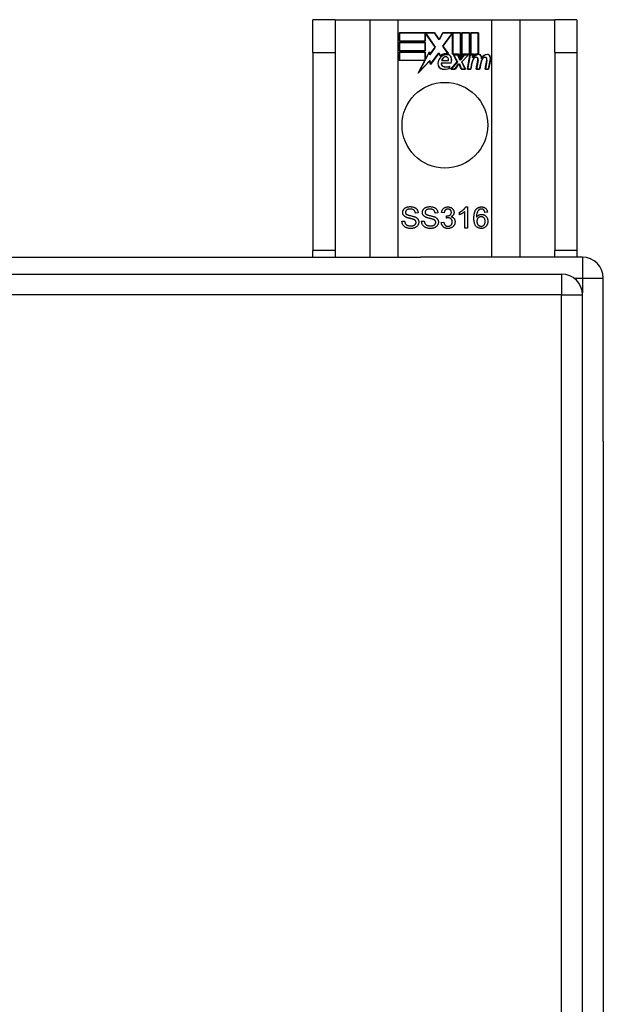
# Model space of a CAD drawing. Header units: inches. Extents: x 18 to 388, y 34 to 188.
# Tile 82 of 159: x 202.55 to 205.31, y 127.39 to 132.05. Entities that reach past the tile are written whole.
import ezdxf

# ---------------------------------------------------------------- set-up
doc = ezdxf.new("R2010")
doc.units = ezdxf.units.IN
doc.header["$MEASUREMENT"] = 0
doc.layers.add('Visible Edges(ANSI)', color=7, linetype='Continuous', lineweight=25)
doc.layers.add('Visible Tangent Edges(ANSI)', color=7, linetype='Continuous', lineweight=25)

msp = doc.modelspace()

# ---------------------------------------------------------------- linework, layer by layer
at = {"layer": 'Visible Edges(ANSI)'}
for p, q in [((204.0391, 132.0515), (203.9341, 132.0515)), ((203.9341, 131.8955), (203.9341, 132.0515)), ((204.0391, 132.0515), (204.0391, 131.8955)), ((204.0391, 132.0515), (204.2033, 132.0515)), ((204.2033, 132.0515), (204.3379, 132.0515)), ((204.3379, 132.0515), (204.7803, 132.0515)), ((204.7803, 132.0515), (204.9149, 132.0515)), ((204.9149, 132.0515), (205.0791, 132.0515)), ((205.0791, 131.8955), (205.0791, 132.0515)), ((205.1841, 132.0515), (205.0791, 132.0515)), ((205.1841, 132.0515), (205.1841, 131.8955)), ((204.3429, 131.9494), (204.3429, 131.9895)), ((204.3429, 131.9895), (204.5101, 131.9895)), ((204.3436, 131.9888), (204.3436, 131.9502)), ((204.5097, 131.9888), (204.3436, 131.9888)), ((204.4655, 131.9502), (204.4655, 131.9847)), ((204.4655, 131.9847), (204.47, 131.9847)), ((204.47, 131.9847), (204.5133, 131.9217)), ((204.5322, 131.9554), (204.5097, 131.9888)), ((204.5101, 131.9895), (204.5321, 131.9569)), ((204.5321, 131.9569), (204.5495, 131.9895)), ((204.55, 131.9888), (204.5322, 131.9554)), ((204.549, 131.9267), (204.5922, 131.9847)), ((204.5495, 131.9895), (204.6331, 131.9895)), ((204.6324, 131.9888), (204.55, 131.9888)), ((204.5922, 131.9847), (204.5964, 131.9847)), ((204.5964, 131.9847), (204.5964, 131.8892)), ((204.6324, 131.8701), (204.6324, 131.9888)), ((204.6331, 131.9895), (204.6331, 131.8664)), ((204.6384, 131.8755), (204.6384, 131.9895)), ((204.6384, 131.9895), (204.6755, 131.9895)), ((204.6391, 131.9888), (204.6391, 131.8778)), ((204.6748, 131.9888), (204.6391, 131.9888)), ((204.6748, 131.8892), (204.6748, 131.9888)), ((204.6755, 131.9895), (204.6755, 131.8885)), ((204.6808, 131.8885), (204.6808, 131.9895)), ((204.6808, 131.9895), (204.7179, 131.9895)), ((204.6815, 131.9888), (204.6815, 131.8892)), ((204.7171, 131.9888), (204.6815, 131.9888)), ((204.7171, 131.8909), (204.7171, 131.9888)), ((204.7179, 131.9895), (204.7179, 131.8902)), ((204.4663, 131.9494), (204.3429, 131.9494)), ((204.3429, 131.904), (204.3429, 131.9442)), ((204.3429, 131.9442), (204.4663, 131.9442)), ((204.3436, 131.9502), (204.4655, 131.9502)), ((204.3436, 131.9434), (204.3436, 131.9048)), ((204.4655, 131.9434), (204.3436, 131.9434)), ((204.4655, 131.9048), (204.4655, 131.9434)), ((204.4696, 131.9839), (204.4663, 131.9839)), ((204.4663, 131.9839), (204.4663, 131.9494)), ((204.4663, 131.9442), (204.4663, 131.904)), ((204.5124, 131.9217), (204.4696, 131.9839)), ((204.5926, 131.9839), (204.5499, 131.9267)), ((204.5956, 131.9839), (204.5926, 131.9839)), ((204.5956, 131.8885), (204.5956, 131.9839)), ((203.9341, 131.8955), (203.9341, 130.9575)), ((204.0391, 131.8955), (204.0391, 130.9575)), ((204.4663, 131.904), (204.3429, 131.904)), ((204.3429, 131.8583), (204.3429, 131.8984)), ((204.3429, 131.8984), (204.4663, 131.8984)), ((204.3436, 131.9048), (204.4655, 131.9048)), ((204.4655, 131.8977), (204.3436, 131.8977)), ((204.3436, 131.8977), (204.3436, 131.859)), ((204.4655, 131.8632), (204.4655, 131.8977)), ((204.4663, 131.8984), (204.4663, 131.8639)), ((204.467, 131.8639), (204.4854, 131.8992)), ((204.485, 131.8969), (204.4675, 131.8632)), ((204.4874, 131.8847), (204.485, 131.8969)), ((204.4854, 131.8992), (204.4878, 131.8866)), ((204.5133, 131.9217), (204.4874, 131.8847)), ((204.4878, 131.8866), (204.5124, 131.9217)), ((204.5296, 131.8937), (204.4904, 131.8387)), ((204.4908, 131.8406), (204.5297, 131.8951)), ((204.5383, 131.8793), (204.5296, 131.8937)), ((204.5297, 131.8951), (204.5385, 131.8805)), ((204.5741, 131.8905), (204.549, 131.9267)), ((204.5499, 131.9267), (204.5758, 131.8894)), ((205.0791, 131.8955), (205.0791, 130.9575)), ((205.1841, 131.8955), (205.1841, 130.9575)), ((204.4641, 131.8583), (204.3429, 131.8583)), ((204.3436, 131.859), (204.4653, 131.859)), ((204.4331, 131.7987), (204.4641, 131.8583)), ((204.4879, 131.8564), (204.4331, 131.7987)), ((204.4653, 131.859), (204.4362, 131.803)), ((204.4362, 131.803), (204.4884, 131.8581)), ((204.4675, 131.8632), (204.4655, 131.8632)), ((204.4663, 131.8639), (204.467, 131.8639)), ((204.4904, 131.8387), (204.4879, 131.8564)), ((204.4884, 131.8581), (204.4908, 131.8406)), ((204.5422, 131.847), (204.588, 131.847)), ((204.5885, 131.8463), (204.5428, 131.8463)), ((204.5751, 131.8568), (204.5438, 131.8568)), ((204.5446, 131.8575), (204.5746, 131.8575)), ((204.587, 131.8167), (204.6178, 131.8515)), ((204.6187, 131.8514), (204.5887, 131.8174)), ((204.6238, 131.8885), (204.5956, 131.8885)), ((204.5964, 131.8892), (204.6242, 131.8892)), ((204.6178, 131.8515), (204.6005, 131.8849)), ((204.6005, 131.8849), (204.6208, 131.8849)), ((204.6017, 131.8842), (204.6187, 131.8514)), ((204.6203, 131.8842), (204.6017, 131.8842)), ((204.63, 131.8612), (204.6203, 131.8842)), ((204.6208, 131.8849), (204.6305, 131.8619)), ((204.6331, 131.8664), (204.6238, 131.8885)), ((204.6242, 131.8892), (204.6324, 131.8701)), ((204.6335, 131.8612), (204.63, 131.8612)), ((204.6305, 131.8619), (204.6331, 131.8619)), ((204.6331, 131.8619), (204.6498, 131.8849)), ((204.6502, 131.8842), (204.6335, 131.8612)), ((204.6478, 131.8885), (204.6384, 131.8755)), ((204.639, 131.8519), (204.6685, 131.8842)), ((204.6556, 131.8174), (204.639, 131.8519)), ((204.6391, 131.8778), (204.6474, 131.8892)), ((204.6703, 131.8849), (204.6399, 131.8518)), ((204.6399, 131.8518), (204.6568, 131.8167)), ((204.6474, 131.8892), (204.6748, 131.8892)), ((204.6755, 131.8885), (204.6478, 131.8885)), ((204.6498, 131.8849), (204.6703, 131.8849)), ((204.6685, 131.8842), (204.6502, 131.8842)), ((204.6654, 131.8167), (204.6774, 131.8849)), ((204.678, 131.8842), (204.6663, 131.8174)), ((204.6774, 131.8849), (204.6916, 131.8849)), ((204.6908, 131.8842), (204.678, 131.8842)), ((204.6961, 131.8885), (204.6808, 131.8885)), ((204.6812, 131.8174), (204.6861, 131.8449)), ((204.6815, 131.8892), (204.6969, 131.8892)), ((204.6868, 131.8448), (204.6819, 131.8167)), ((204.6898, 131.8722), (204.6908, 131.8842)), ((204.6946, 131.8722), (204.6898, 131.8722)), ((204.6916, 131.8849), (204.6906, 131.8729)), ((204.6906, 131.8729), (204.6942, 131.8729)), ((204.6955, 131.8808), (204.6961, 131.8885)), ((204.6969, 131.8892), (204.6964, 131.8828)), ((204.7078, 131.8167), (204.7154, 131.8598)), ((204.7161, 131.8597), (204.7086, 131.8174)), ((204.7236, 131.8174), (204.7285, 131.8449)), ((204.7292, 131.8448), (204.7243, 131.8167)), ((204.7497, 131.8167), (204.7573, 131.8598)), ((204.7581, 131.8597), (204.7506, 131.8174)), ((204.7656, 131.8174), (204.7738, 131.8597)), ((204.7746, 131.8595), (204.7662, 131.8167)), ((204.5795, 131.8206), (204.5795, 131.8302)), ((204.5803, 131.8313), (204.5803, 131.82)), ((204.6073, 131.8167), (204.587, 131.8167)), ((204.5887, 131.8174), (204.6069, 131.8174)), ((204.6069, 131.8174), (204.6237, 131.8418)), ((204.6241, 131.841), (204.6073, 131.8167)), ((204.6237, 131.8418), (204.6276, 131.8418)), ((204.6271, 131.841), (204.6241, 131.841)), ((204.6365, 131.8167), (204.6271, 131.841)), ((204.6276, 131.8418), (204.637, 131.8174)), ((204.6568, 131.8167), (204.6365, 131.8167)), ((204.637, 131.8174), (204.6556, 131.8174)), ((204.6819, 131.8167), (204.6654, 131.8167)), ((204.6663, 131.8174), (204.6812, 131.8174)), ((204.7243, 131.8167), (204.7078, 131.8167)), ((204.7086, 131.8174), (204.7236, 131.8174)), ((204.7662, 131.8167), (204.7497, 131.8167)), ((204.7506, 131.8174), (204.7656, 131.8174)), ((204.6575, 131.1644), (204.6655, 131.1644)), ((204.6655, 131.1644), (204.6655, 131.064)), ((204.4323, 131.1359), (204.4196, 131.1349)), ((204.5255, 131.1359), (204.5129, 131.1349)), ((204.5552, 131.1363), (204.5429, 131.1385)), ((204.5659, 131.1114), (204.5672, 131.1222)), ((204.6286, 131.1274), (204.6286, 131.1393)), ((204.6532, 131.064), (204.6532, 131.1422)), ((204.7607, 131.1395), (204.7485, 131.1385)), ((204.3556, 131.0962), (204.3681, 131.0972)), ((204.4488, 131.0962), (204.4613, 131.0972)), ((204.5417, 131.0905), (204.5539, 131.0921)), ((204.6655, 131.064), (204.6532, 131.064)), ((133.4081, 130.9265), (204.4429, 130.9265)), ((203.9341, 130.9265), (203.9341, 130.9575)), ((204.0391, 130.9575), (204.0391, 130.9265)), ((205.2101, 130.9265), (204.4429, 130.9265)), ((205.0791, 130.9265), (205.0791, 130.9575)), ((205.1841, 130.9575), (205.1841, 130.9265)), ((133.5066, 130.8462), (205.1116, 130.8462)), ((205.3091, 130.0525), (205.3091, 130.8275)), ((205.2106, 94.0272), (205.2106, 130.7472)), ((205.3091, 130.0525), (205.3091, 94.8006))]:
    msp.add_line(p, q, dxfattribs=at)
at = {"layer": 'Visible Edges(ANSI)', "flags": 128}
for points in [[(204.3594, 131.1382), (204.3594, 131.14), (204.3596, 131.1419), (204.36, 131.1437), (204.3604, 131.1455), (204.361, 131.1473), (204.3618, 131.149), (204.3627, 131.1507), (204.3637, 131.1523), (204.3648, 131.1539), (204.3661, 131.1554), (204.3674, 131.1568), (204.369, 131.1581), (204.3706, 131.1593), (204.3723, 131.1604), (204.3742, 131.1614), (204.3762, 131.1623), (204.3783, 131.1631), (204.3805, 131.1638), (204.3827, 131.1644), (204.385, 131.1649), (204.3873, 131.1653), (204.3897, 131.1655), (204.3921, 131.1657), (204.3946, 131.1658)], [(204.3952, 131.1541), (204.3932, 131.1541), (204.3913, 131.154), (204.3896, 131.1538), (204.3879, 131.1536), (204.3863, 131.1533), (204.3848, 131.153), (204.3833, 131.1526), (204.382, 131.1521), (204.3808, 131.1516), (204.3796, 131.151), (204.3786, 131.1504), (204.3776, 131.1497), (204.3767, 131.1489), (204.3759, 131.1481), (204.3752, 131.1473), (204.3745, 131.1465), (204.374, 131.1457), (204.3735, 131.1448), (204.373, 131.1439), (204.3727, 131.143), (204.3724, 131.1421), (204.3722, 131.1411), (204.3721, 131.1401), (204.3721, 131.1391)], [(204.3946, 131.1658), (204.3974, 131.1657), (204.4, 131.1655), (204.4026, 131.1652), (204.4051, 131.1649), (204.4075, 131.1644), (204.4099, 131.1637), (204.4121, 131.163), (204.4143, 131.1622), (204.4163, 131.1612), (204.4183, 131.1602), (204.4201, 131.159), (204.4218, 131.1577), (204.4234, 131.1564), (204.4248, 131.1549), (204.4262, 131.1533), (204.4274, 131.1516), (204.4285, 131.1498), (204.4294, 131.148), (204.4302, 131.1461), (204.4309, 131.1442), (204.4315, 131.1422), (204.4319, 131.1401), (204.4322, 131.138), (204.4323, 131.1359)], [(204.4196, 131.1349), (204.4194, 131.1364), (204.4192, 131.1379), (204.4188, 131.1394), (204.4184, 131.1407), (204.418, 131.142), (204.4174, 131.1432), (204.4168, 131.1444), (204.4161, 131.1455), (204.4154, 131.1465), (204.4146, 131.1475), (204.4137, 131.1484), (204.4127, 131.1493), (204.4117, 131.15), (204.4106, 131.1507), (204.4094, 131.1514), (204.4081, 131.1519), (204.4068, 131.1524), (204.4054, 131.1529), (204.4039, 131.1533), (204.4023, 131.1536), (204.4006, 131.1538), (204.3989, 131.154), (204.3971, 131.1541), (204.3952, 131.1541)], [(204.4526, 131.1382), (204.4526, 131.14), (204.4528, 131.1419), (204.4532, 131.1437), (204.4536, 131.1455), (204.4543, 131.1473), (204.455, 131.149), (204.4559, 131.1507), (204.4569, 131.1523), (204.458, 131.1539), (204.4593, 131.1554), (204.4607, 131.1568), (204.4622, 131.1581), (204.4638, 131.1593), (204.4656, 131.1604), (204.4674, 131.1614), (204.4695, 131.1623), (204.4715, 131.1631), (204.4737, 131.1638), (204.4759, 131.1644), (204.4782, 131.1649), (204.4805, 131.1653), (204.4829, 131.1655), (204.4854, 131.1657), (204.4879, 131.1658)], [(204.4884, 131.1541), (204.4864, 131.1541), (204.4846, 131.154), (204.4828, 131.1538), (204.4811, 131.1536), (204.4795, 131.1533), (204.478, 131.153), (204.4766, 131.1526), (204.4752, 131.1521), (204.474, 131.1516), (204.4728, 131.151), (204.4718, 131.1504), (204.4708, 131.1497), (204.4699, 131.1489), (204.4691, 131.1481), (204.4684, 131.1473), (204.4678, 131.1465), (204.4672, 131.1457), (204.4667, 131.1448), (204.4663, 131.1439), (204.4659, 131.143), (204.4656, 131.1421), (204.4655, 131.1411), (204.4653, 131.1401), (204.4653, 131.1391)], [(204.4879, 131.1658), (204.4906, 131.1657), (204.4933, 131.1655), (204.4958, 131.1652), (204.4983, 131.1649), (204.5007, 131.1644), (204.5031, 131.1637), (204.5053, 131.163), (204.5075, 131.1622), (204.5095, 131.1612), (204.5115, 131.1602), (204.5133, 131.159), (204.515, 131.1577), (204.5166, 131.1564), (204.518, 131.1549), (204.5194, 131.1533), (204.5206, 131.1516), (204.5217, 131.1498), (204.5226, 131.148), (204.5234, 131.1461), (204.5241, 131.1442), (204.5247, 131.1422), (204.5251, 131.1401), (204.5254, 131.138), (204.5255, 131.1359)], [(204.5129, 131.1349), (204.5127, 131.1364), (204.5124, 131.1379), (204.5121, 131.1394), (204.5116, 131.1407), (204.5112, 131.142), (204.5106, 131.1432), (204.51, 131.1444), (204.5093, 131.1455), (204.5086, 131.1465), (204.5078, 131.1475), (204.5069, 131.1484), (204.5059, 131.1493), (204.5049, 131.15), (204.5038, 131.1507), (204.5026, 131.1514), (204.5013, 131.1519), (204.5, 131.1524), (204.4986, 131.1529), (204.4971, 131.1533), (204.4955, 131.1536), (204.4938, 131.1538), (204.4921, 131.154), (204.4903, 131.1541), (204.4884, 131.1541)], [(204.5429, 131.1385), (204.5433, 131.1405), (204.5438, 131.1424), (204.5444, 131.1443), (204.545, 131.1461), (204.5458, 131.1478), (204.5466, 131.1494), (204.5475, 131.151), (204.5485, 131.1525), (204.5495, 131.1539), (204.5506, 131.1552), (204.5519, 131.1564), (204.5531, 131.1576), (204.5545, 131.1587), (204.5559, 131.1597), (204.5574, 131.1606), (204.5589, 131.1614), (204.5605, 131.1621), (204.5621, 131.1627), (204.5638, 131.1632), (204.5655, 131.1636), (204.5673, 131.164), (204.5691, 131.1642), (204.571, 131.1643), (204.573, 131.1644)], [(204.5732, 131.1543), (204.572, 131.1543), (204.5709, 131.1542), (204.5698, 131.154), (204.5687, 131.1538), (204.5677, 131.1535), (204.5667, 131.1532), (204.5657, 131.1528), (204.5647, 131.1523), (204.5638, 131.1518), (204.563, 131.1512), (204.5621, 131.1505), (204.5613, 131.1498), (204.5605, 131.149), (204.5598, 131.1482), (204.5591, 131.1473), (204.5585, 131.1463), (204.5579, 131.1453), (204.5574, 131.1442), (204.5569, 131.143), (204.5565, 131.1418), (204.5561, 131.1405), (204.5557, 131.1392), (204.5554, 131.1377), (204.5552, 131.1363)], [(204.573, 131.1644), (204.575, 131.1643), (204.577, 131.1642), (204.5789, 131.1639), (204.5808, 131.1635), (204.5827, 131.163), (204.5845, 131.1624), (204.5863, 131.1617), (204.588, 131.1609), (204.5897, 131.16), (204.5913, 131.159), (204.5928, 131.1579), (204.5941, 131.1567), (204.5954, 131.1555), (204.5966, 131.1542), (204.5976, 131.1528), (204.5986, 131.1513), (204.5995, 131.1498), (204.6002, 131.1482), (204.6008, 131.1467), (204.6014, 131.1451), (204.6018, 131.1435), (204.602, 131.1418), (204.6022, 131.1402), (204.6023, 131.1385)], [(204.5896, 131.1387), (204.5896, 131.1398), (204.5895, 131.1409), (204.5893, 131.1419), (204.5891, 131.143), (204.5888, 131.1439), (204.5885, 131.1449), (204.5881, 131.1458), (204.5876, 131.1467), (204.587, 131.1475), (204.5864, 131.1484), (204.5858, 131.1491), (204.585, 131.1499), (204.5843, 131.1506), (204.5834, 131.1512), (204.5826, 131.1518), (204.5817, 131.1524), (204.5808, 131.1528), (204.5798, 131.1532), (204.5788, 131.1536), (204.5778, 131.1538), (204.5767, 131.154), (204.5756, 131.1542), (204.5744, 131.1543), (204.5732, 131.1543)], [(204.6286, 131.1393), (204.6303, 131.1401), (204.632, 131.141), (204.6336, 131.1418), (204.6352, 131.1427), (204.6368, 131.1437), (204.6383, 131.1446), (204.6398, 131.1456), (204.6412, 131.1466), (204.6426, 131.1477), (204.644, 131.1488), (204.6453, 131.1499), (204.6466, 131.151), (204.6479, 131.1522), (204.6491, 131.1533), (204.6502, 131.1544), (204.6513, 131.1556), (204.6523, 131.1567), (204.6532, 131.1578), (204.6541, 131.1589), (204.6549, 131.16), (204.6556, 131.1611), (204.6563, 131.1622), (204.657, 131.1633), (204.6575, 131.1644)], [(204.6964, 131.1108), (204.6964, 131.1132), (204.6965, 131.1155), (204.6966, 131.1178), (204.6967, 131.12), (204.6969, 131.1222), (204.6971, 131.1243), (204.6973, 131.1264), (204.6976, 131.1284), (204.6979, 131.1303), (204.6983, 131.1322), (204.6987, 131.134), (204.6991, 131.1358), (204.6995, 131.1375), (204.7001, 131.1392), (204.7006, 131.1408), (204.7012, 131.1424), (204.7018, 131.1439), (204.7024, 131.1454), (204.7031, 131.1468), (204.7039, 131.1481), (204.7046, 131.1494), (204.7054, 131.1506), (204.7063, 131.1518), (204.7071, 131.1529)], [(204.7071, 131.1529), (204.7079, 131.1539), (204.7087, 131.1548), (204.7096, 131.1556), (204.7104, 131.1564), (204.7113, 131.1572), (204.7122, 131.1579), (204.7131, 131.1586), (204.7141, 131.1593), (204.715, 131.1599), (204.716, 131.1605), (204.717, 131.161), (204.7181, 131.1615), (204.7191, 131.162), (204.7202, 131.1624), (204.7213, 131.1628), (204.7225, 131.1631), (204.7236, 131.1634), (204.7248, 131.1637), (204.726, 131.1639), (204.7272, 131.1641), (204.7284, 131.1642), (204.7297, 131.1643), (204.731, 131.1644), (204.7323, 131.1644)], [(204.7212, 131.151), (204.7203, 131.1503), (204.7194, 131.1495), (204.7185, 131.1487), (204.7177, 131.1478), (204.7168, 131.1469), (204.7161, 131.1459), (204.7153, 131.1448), (204.7146, 131.1437), (204.7139, 131.1425), (204.7133, 131.1413), (204.7127, 131.14), (204.7121, 131.1387), (204.7116, 131.1373), (204.7111, 131.1358), (204.7106, 131.1342), (204.7102, 131.1325), (204.7099, 131.1307), (204.7095, 131.1288), (204.7093, 131.1268), (204.709, 131.1248), (204.7089, 131.1226), (204.7087, 131.1203), (204.7086, 131.118), (204.7086, 131.1155)], [(204.7315, 131.1543), (204.731, 131.1543), (204.7306, 131.1543), (204.7301, 131.1543), (204.7296, 131.1542), (204.7292, 131.1542), (204.7287, 131.1541), (204.7282, 131.154), (204.7278, 131.154), (204.7273, 131.1539), (204.7269, 131.1538), (204.7265, 131.1536), (204.726, 131.1535), (204.7256, 131.1534), (204.7252, 131.1532), (204.7248, 131.153), (204.7244, 131.1529), (204.7239, 131.1527), (204.7235, 131.1525), (204.7231, 131.1523), (204.7228, 131.152), (204.7224, 131.1518), (204.722, 131.1516), (204.7216, 131.1513), (204.7212, 131.151)], [(204.7439, 131.1491), (204.7435, 131.1495), (204.743, 131.1499), (204.7426, 131.1503), (204.7421, 131.1507), (204.7417, 131.151), (204.7412, 131.1514), (204.7408, 131.1517), (204.7403, 131.152), (204.7398, 131.1523), (204.7393, 131.1525), (204.7388, 131.1528), (204.7383, 131.153), (204.7378, 131.1532), (204.7372, 131.1534), (204.7367, 131.1536), (204.7362, 131.1537), (204.7356, 131.1539), (204.735, 131.154), (204.7345, 131.1541), (204.7339, 131.1542), (204.7333, 131.1542), (204.7327, 131.1543), (204.7321, 131.1543), (204.7315, 131.1543)], [(204.7323, 131.1644), (204.7342, 131.1643), (204.7361, 131.1642), (204.7379, 131.164), (204.7397, 131.1636), (204.7414, 131.1632), (204.743, 131.1627), (204.7446, 131.1621), (204.7462, 131.1614), (204.7476, 131.1607), (204.749, 131.1598), (204.7504, 131.1588), (204.7517, 131.1577), (204.7529, 131.1566), (204.754, 131.1554), (204.7551, 131.1541), (204.756, 131.1528), (204.7569, 131.1513), (204.7577, 131.1499), (204.7584, 131.1483), (204.759, 131.1467), (204.7596, 131.145), (204.76, 131.1432), (204.7604, 131.1414), (204.7607, 131.1395)], [(204.7485, 131.1385), (204.7484, 131.1391), (204.7482, 131.1396), (204.7481, 131.1402), (204.7479, 131.1408), (204.7478, 131.1413), (204.7476, 131.1418), (204.7474, 131.1424), (204.7473, 131.1429), (204.7471, 131.1433), (204.7469, 131.1438), (204.7467, 131.1443), (204.7465, 131.1447), (204.7463, 131.1452), (204.7461, 131.1456), (204.7459, 131.146), (204.7457, 131.1464), (204.7455, 131.1468), (204.7453, 131.1471), (204.7451, 131.1475), (204.7448, 131.1478), (204.7446, 131.1482), (204.7444, 131.1485), (204.7441, 131.1488), (204.7439, 131.1491)], [(204.3735, 131.1164), (204.3724, 131.1171), (204.3712, 131.1177), (204.3702, 131.1184), (204.3692, 131.1191), (204.3682, 131.1199), (204.3673, 131.1206), (204.3664, 131.1214), (204.3656, 131.1222), (204.3648, 131.1231), (204.3641, 131.1239), (204.3635, 131.1248), (204.3629, 131.1257), (204.3623, 131.1267), (204.3618, 131.1276), (204.3613, 131.1286), (204.3609, 131.1296), (204.3605, 131.1306), (204.3602, 131.1316), (204.36, 131.1327), (204.3597, 131.1337), (204.3596, 131.1348), (204.3595, 131.1359), (204.3594, 131.137), (204.3594, 131.1382)], [(204.3721, 131.1391), (204.3721, 131.1386), (204.3721, 131.1382), (204.3721, 131.1378), (204.3722, 131.1373), (204.3723, 131.1369), (204.3723, 131.1365), (204.3724, 131.1361), (204.3725, 131.1357), (204.3726, 131.1353), (204.3728, 131.1349), (204.3729, 131.1345), (204.3731, 131.1341), (204.3732, 131.1338), (204.3734, 131.1334), (204.3736, 131.1331), (204.3738, 131.1327), (204.374, 131.1324), (204.3743, 131.132), (204.3745, 131.1317), (204.3748, 131.1314), (204.3751, 131.1311), (204.3753, 131.1308), (204.3757, 131.1305), (204.376, 131.1302)], [(204.4108, 131.1052), (204.4101, 131.1055), (204.4092, 131.1058), (204.4082, 131.1061), (204.407, 131.1065), (204.4057, 131.1069), (204.4043, 131.1073), (204.4028, 131.1077), (204.4011, 131.1081), (204.3992, 131.1086), (204.3973, 131.1091), (204.3952, 131.1096), (204.3929, 131.1101), (204.3907, 131.1107), (204.3885, 131.1112), (204.3865, 131.1118), (204.3846, 131.1123), (204.3828, 131.1129), (204.3812, 131.1134), (204.3796, 131.1139), (204.3782, 131.1144), (204.3768, 131.1149), (204.3756, 131.1154), (204.3745, 131.1159), (204.3735, 131.1164)], [(204.376, 131.1302), (204.3767, 131.1296), (204.3776, 131.129), (204.3787, 131.1284), (204.3799, 131.1278), (204.3813, 131.1273), (204.3829, 131.1267), (204.3847, 131.1261), (204.3866, 131.1255), (204.3887, 131.1249), (204.391, 131.1243), (204.3934, 131.1237), (204.3961, 131.1231), (204.3987, 131.1225), (204.4012, 131.1219), (204.4035, 131.1213), (204.4057, 131.1207), (204.4078, 131.1202), (204.4097, 131.1196), (204.4115, 131.1191), (204.4131, 131.1186), (204.4146, 131.1181), (204.416, 131.1176), (204.4172, 131.1171), (204.4183, 131.1167)], [(204.4225, 131.0911), (204.4225, 131.0919), (204.4225, 131.0927), (204.4224, 131.0934), (204.4222, 131.0941), (204.4221, 131.0949), (204.4219, 131.0956), (204.4216, 131.0962), (204.4213, 131.0969), (204.421, 131.0975), (204.4207, 131.0982), (204.4203, 131.0988), (204.4198, 131.0994), (204.4194, 131.0999), (204.4188, 131.1005), (204.4183, 131.101), (204.4176, 131.1016), (204.4169, 131.1021), (204.4162, 131.1026), (204.4154, 131.1031), (204.4146, 131.1035), (204.4137, 131.104), (204.4128, 131.1044), (204.4118, 131.1048), (204.4108, 131.1052)], [(204.4183, 131.1167), (204.4197, 131.116), (204.421, 131.1153), (204.4223, 131.1145), (204.4236, 131.1137), (204.4247, 131.1129), (204.4258, 131.1121), (204.4269, 131.1112), (204.4278, 131.1103), (204.4288, 131.1094), (204.4296, 131.1085), (204.4304, 131.1075), (204.4311, 131.1065), (204.4318, 131.1054), (204.4324, 131.1043), (204.4329, 131.1033), (204.4334, 131.1021), (204.4339, 131.101), (204.4342, 131.0998), (204.4345, 131.0986), (204.4348, 131.0974), (204.435, 131.0962), (204.4352, 131.0949), (204.4352, 131.0936), (204.4353, 131.0923)], [(204.4667, 131.1164), (204.4656, 131.1171), (204.4645, 131.1177), (204.4634, 131.1184), (204.4624, 131.1191), (204.4614, 131.1199), (204.4605, 131.1206), (204.4596, 131.1214), (204.4588, 131.1222), (204.4581, 131.1231), (204.4573, 131.1239), (204.4567, 131.1248), (204.4561, 131.1257), (204.4555, 131.1267), (204.455, 131.1276), (204.4545, 131.1286), (204.4541, 131.1296), (204.4538, 131.1306), (204.4534, 131.1316), (204.4532, 131.1327), (204.453, 131.1337), (204.4528, 131.1348), (204.4527, 131.1359), (204.4526, 131.137), (204.4526, 131.1382)], [(204.4653, 131.1391), (204.4653, 131.1386), (204.4653, 131.1382), (204.4654, 131.1378), (204.4654, 131.1373), (204.4655, 131.1369), (204.4655, 131.1365), (204.4656, 131.1361), (204.4657, 131.1357), (204.4658, 131.1353), (204.466, 131.1349), (204.4661, 131.1345), (204.4663, 131.1341), (204.4664, 131.1338), (204.4666, 131.1334), (204.4668, 131.1331), (204.467, 131.1327), (204.4672, 131.1324), (204.4675, 131.132), (204.4677, 131.1317), (204.468, 131.1314), (204.4683, 131.1311), (204.4686, 131.1308), (204.4689, 131.1305), (204.4692, 131.1302)], [(204.504, 131.1052), (204.5033, 131.1055), (204.5024, 131.1058), (204.5014, 131.1061), (204.5002, 131.1065), (204.499, 131.1069), (204.4975, 131.1073), (204.496, 131.1077), (204.4943, 131.1081), (204.4924, 131.1086), (204.4905, 131.1091), (204.4884, 131.1096), (204.4861, 131.1101), (204.4839, 131.1107), (204.4818, 131.1112), (204.4797, 131.1118), (204.4778, 131.1123), (204.4761, 131.1129), (204.4744, 131.1134), (204.4728, 131.1139), (204.4714, 131.1144), (204.47, 131.1149), (204.4688, 131.1154), (204.4677, 131.1159), (204.4667, 131.1164)], [(204.4692, 131.1302), (204.4699, 131.1296), (204.4708, 131.129), (204.4719, 131.1284), (204.4731, 131.1278), (204.4746, 131.1273), (204.4761, 131.1267), (204.4779, 131.1261), (204.4798, 131.1255), (204.4819, 131.1249), (204.4842, 131.1243), (204.4867, 131.1237), (204.4893, 131.1231), (204.4919, 131.1225), (204.4944, 131.1219), (204.4967, 131.1213), (204.4989, 131.1207), (204.501, 131.1202), (204.5029, 131.1196), (204.5047, 131.1191), (204.5063, 131.1186), (204.5078, 131.1181), (204.5092, 131.1176), (204.5104, 131.1171), (204.5115, 131.1167)], [(204.5158, 131.0911), (204.5157, 131.0919), (204.5157, 131.0927), (204.5156, 131.0934), (204.5155, 131.0941), (204.5153, 131.0949), (204.5151, 131.0956), (204.5148, 131.0962), (204.5146, 131.0969), (204.5142, 131.0975), (204.5139, 131.0982), (204.5135, 131.0988), (204.513, 131.0994), (204.5126, 131.0999), (204.512, 131.1005), (204.5115, 131.101), (204.5108, 131.1016), (204.5102, 131.1021), (204.5094, 131.1026), (204.5087, 131.1031), (204.5078, 131.1035), (204.507, 131.104), (204.506, 131.1044), (204.505, 131.1048), (204.504, 131.1052)], [(204.5115, 131.1167), (204.5129, 131.116), (204.5143, 131.1153), (204.5155, 131.1145), (204.5168, 131.1137), (204.5179, 131.1129), (204.519, 131.1121), (204.5201, 131.1112), (204.5211, 131.1103), (204.522, 131.1094), (204.5228, 131.1085), (204.5236, 131.1075), (204.5243, 131.1065), (204.525, 131.1054), (204.5256, 131.1043), (204.5261, 131.1033), (204.5266, 131.1021), (204.5271, 131.101), (204.5274, 131.0998), (204.5278, 131.0986), (204.528, 131.0974), (204.5282, 131.0962), (204.5284, 131.0949), (204.5285, 131.0936), (204.5285, 131.0923)], [(204.5745, 131.1128), (204.5742, 131.1128), (204.5739, 131.1128), (204.5736, 131.1128), (204.5733, 131.1127), (204.573, 131.1127), (204.5727, 131.1127), (204.5724, 131.1127), (204.572, 131.1126), (204.5717, 131.1126), (204.5714, 131.1125), (204.571, 131.1125), (204.5707, 131.1124), (204.5703, 131.1124), (204.5699, 131.1123), (204.5695, 131.1122), (204.5692, 131.1122), (204.5688, 131.1121), (204.5684, 131.112), (204.568, 131.1119), (204.5676, 131.1118), (204.5672, 131.1117), (204.5668, 131.1116), (204.5663, 131.1115), (204.5659, 131.1114)], [(204.5672, 131.1222), (204.5673, 131.1221), (204.5674, 131.1221), (204.5675, 131.1221), (204.5676, 131.1221), (204.5677, 131.1221), (204.5678, 131.1221), (204.5679, 131.1221), (204.568, 131.1221), (204.5681, 131.1221), (204.5682, 131.1221), (204.5683, 131.122), (204.5683, 131.122), (204.5684, 131.122), (204.5685, 131.122), (204.5686, 131.122), (204.5687, 131.122), (204.5687, 131.122), (204.5688, 131.122), (204.5689, 131.122), (204.5689, 131.122), (204.569, 131.122), (204.5691, 131.122), (204.5691, 131.122), (204.5692, 131.122)], [(204.5692, 131.122), (204.5705, 131.122), (204.5718, 131.1221), (204.573, 131.1223), (204.5742, 131.1225), (204.5755, 131.1227), (204.5766, 131.123), (204.5778, 131.1234), (204.579, 131.1238), (204.5801, 131.1243), (204.5812, 131.1249), (204.5823, 131.1255), (204.5833, 131.1261), (204.5843, 131.1268), (204.5852, 131.1276), (204.5861, 131.1284), (204.5868, 131.1293), (204.5875, 131.1303), (204.588, 131.1313), (204.5885, 131.1324), (204.5889, 131.1335), (204.5892, 131.1347), (204.5894, 131.136), (204.5896, 131.1373), (204.5896, 131.1387)], [(204.5941, 131.0933), (204.5941, 131.0947), (204.594, 131.0961), (204.5938, 131.0974), (204.5935, 131.0987), (204.5931, 131.0999), (204.5927, 131.1011), (204.5922, 131.1022), (204.5917, 131.1033), (204.591, 131.1044), (204.5903, 131.1054), (204.5895, 131.1064), (204.5886, 131.1073), (204.5876, 131.1082), (204.5867, 131.109), (204.5856, 131.1097), (204.5846, 131.1103), (204.5835, 131.1109), (204.5823, 131.1114), (204.5811, 131.1118), (204.5799, 131.1122), (204.5786, 131.1124), (204.5773, 131.1126), (204.5759, 131.1127), (204.5745, 131.1128)], [(204.6023, 131.1385), (204.6022, 131.1374), (204.6022, 131.1363), (204.602, 131.1353), (204.6019, 131.1343), (204.6017, 131.1333), (204.6014, 131.1323), (204.6011, 131.1313), (204.6007, 131.1303), (204.6003, 131.1294), (204.5999, 131.1285), (204.5994, 131.1275), (204.5988, 131.1267), (204.5982, 131.1258), (204.5975, 131.1249), (204.5969, 131.1241), (204.5961, 131.1233), (204.5953, 131.1226), (204.5945, 131.1219), (204.5936, 131.1212), (204.5927, 131.1205), (204.5917, 131.1199), (204.5907, 131.1193), (204.5896, 131.1187), (204.5885, 131.1182)], [(204.5885, 131.1182), (204.5899, 131.1178), (204.5913, 131.1174), (204.5927, 131.1169), (204.594, 131.1163), (204.5952, 131.1157), (204.5964, 131.115), (204.5975, 131.1143), (204.5986, 131.1135), (204.5996, 131.1126), (204.6005, 131.1117), (204.6014, 131.1107), (204.6023, 131.1097), (204.603, 131.1086), (204.6038, 131.1075), (204.6044, 131.1063), (204.605, 131.105), (204.6055, 131.1038), (204.6059, 131.1024), (204.6063, 131.1011), (204.6066, 131.0997), (204.6068, 131.0982), (204.607, 131.0967), (204.6071, 131.0952), (204.6071, 131.0936)], [(204.6532, 131.1422), (204.6524, 131.1415), (204.6516, 131.1408), (204.6508, 131.1401), (204.6499, 131.1394), (204.649, 131.1387), (204.6481, 131.138), (204.6471, 131.1373), (204.646, 131.1366), (204.645, 131.1359), (204.6439, 131.1352), (204.6427, 131.1345), (204.6416, 131.1338), (204.6404, 131.1331), (204.6392, 131.1324), (204.638, 131.1318), (204.6369, 131.1312), (204.6358, 131.1306), (204.6347, 131.1301), (204.6337, 131.1296), (204.6326, 131.1291), (204.6316, 131.1286), (204.6306, 131.1282), (204.6296, 131.1278), (204.6286, 131.1274)], [(204.7312, 131.0623), (204.7286, 131.0624), (204.7262, 131.0626), (204.7238, 131.063), (204.7215, 131.0636), (204.7193, 131.0643), (204.7172, 131.0651), (204.7151, 131.0662), (204.7132, 131.0673), (204.7113, 131.0687), (204.7095, 131.0702), (204.7077, 131.0718), (204.7061, 131.0736), (204.7045, 131.0756), (204.7031, 131.0778), (204.7018, 131.0802), (204.7007, 131.0827), (204.6997, 131.0855), (204.6988, 131.0885), (204.6981, 131.0917), (204.6975, 131.0951), (204.697, 131.0988), (204.6967, 131.1026), (204.6965, 131.1066), (204.6964, 131.1108)], [(204.7086, 131.1155), (204.7093, 131.1166), (204.7101, 131.1177), (204.7109, 131.1187), (204.7118, 131.1197), (204.7126, 131.1206), (204.7135, 131.1214), (204.7144, 131.1222), (204.7154, 131.123), (204.7164, 131.1237), (204.7174, 131.1244), (204.7184, 131.125), (204.7195, 131.1256), (204.7205, 131.1261), (204.7216, 131.1266), (204.7227, 131.127), (204.7238, 131.1274), (204.7249, 131.1277), (204.726, 131.128), (204.7272, 131.1283), (204.7283, 131.1285), (204.7294, 131.1287), (204.7306, 131.1288), (204.7317, 131.1288), (204.7329, 131.1289)], [(204.7304, 131.118), (204.729, 131.118), (204.7277, 131.1179), (204.7264, 131.1177), (204.7251, 131.1174), (204.7239, 131.117), (204.7227, 131.1165), (204.7216, 131.116), (204.7204, 131.1154), (204.7193, 131.1147), (204.7183, 131.1139), (204.7173, 131.113), (204.7163, 131.1121), (204.7154, 131.111), (204.7145, 131.11), (204.7138, 131.1088), (204.7131, 131.1077), (204.7125, 131.1064), (204.7119, 131.1051), (204.7115, 131.1038), (204.7111, 131.1024), (204.7109, 131.101), (204.7107, 131.0995), (204.7105, 131.098), (204.7105, 131.0964)], [(204.7498, 131.0957), (204.7498, 131.0974), (204.7497, 131.099), (204.7495, 131.1006), (204.7492, 131.1021), (204.7489, 131.1036), (204.7485, 131.105), (204.748, 131.1063), (204.7474, 131.1076), (204.7467, 131.1088), (204.746, 131.1099), (204.7452, 131.111), (204.7443, 131.1121), (204.7434, 131.113), (204.7424, 131.1139), (204.7414, 131.1147), (204.7403, 131.1154), (204.7392, 131.116), (204.7381, 131.1165), (204.7369, 131.117), (204.7357, 131.1174), (204.7344, 131.1177), (204.7331, 131.1179), (204.7318, 131.118), (204.7304, 131.118)], [(204.7329, 131.1289), (204.7349, 131.1288), (204.7369, 131.1286), (204.7388, 131.1283), (204.7407, 131.1279), (204.7425, 131.1273), (204.7443, 131.1266), (204.746, 131.1258), (204.7477, 131.1248), (204.7493, 131.1238), (204.7508, 131.1226), (204.7524, 131.1213), (204.7538, 131.1198), (204.7552, 131.1183), (204.7565, 131.1167), (204.7576, 131.115), (204.7586, 131.1132), (204.7595, 131.1114), (204.7603, 131.1095), (204.761, 131.1075), (204.7615, 131.1054), (204.7619, 131.1033), (204.7622, 131.1011), (204.7624, 131.0988), (204.7625, 131.0965)], [(204.3983, 131.0623), (204.395, 131.0624), (204.3918, 131.0626), (204.3887, 131.0629), (204.3858, 131.0633), (204.383, 131.0639), (204.3804, 131.0646), (204.3779, 131.0654), (204.3755, 131.0663), (204.3733, 131.0673), (204.3712, 131.0685), (204.3692, 131.0698), (204.3673, 131.0712), (204.3656, 131.0728), (204.364, 131.0745), (204.3625, 131.0763), (204.3611, 131.0782), (204.3599, 131.0802), (204.3588, 131.0823), (204.3579, 131.0844), (204.3572, 131.0866), (204.3565, 131.0889), (204.3561, 131.0913), (204.3558, 131.0937), (204.3556, 131.0962)], [(204.3681, 131.0972), (204.3684, 131.0954), (204.3687, 131.0936), (204.3691, 131.092), (204.3696, 131.0904), (204.3702, 131.0889), (204.3708, 131.0875), (204.3715, 131.0861), (204.3723, 131.0849), (204.3731, 131.0837), (204.3741, 131.0826), (204.3752, 131.0815), (204.3764, 131.0805), (204.3777, 131.0796), (204.3791, 131.0787), (204.3807, 131.0779), (204.3823, 131.0771), (204.3841, 131.0764), (204.3859, 131.0758), (204.3877, 131.0753), (204.3896, 131.0749), (204.3915, 131.0746), (204.3935, 131.0743), (204.3956, 131.0742), (204.3977, 131.0741)], [(204.3977, 131.0741), (204.3996, 131.0742), (204.4014, 131.0743), (204.4031, 131.0745), (204.4048, 131.0747), (204.4065, 131.075), (204.408, 131.0754), (204.4096, 131.0759), (204.4111, 131.0764), (204.4125, 131.077), (204.4138, 131.0776), (204.415, 131.0783), (204.4161, 131.0791), (204.4172, 131.0799), (204.4181, 131.0807), (204.419, 131.0816), (204.4197, 131.0826), (204.4204, 131.0836), (204.421, 131.0846), (204.4214, 131.0856), (204.4218, 131.0867), (204.4221, 131.0877), (204.4224, 131.0889), (204.4225, 131.09), (204.4225, 131.0911)], [(204.4353, 131.0923), (204.4352, 131.0903), (204.435, 131.0883), (204.4346, 131.0864), (204.4341, 131.0845), (204.4335, 131.0826), (204.4327, 131.0808), (204.4318, 131.079), (204.4307, 131.0772), (204.4295, 131.0755), (204.4282, 131.0739), (204.4267, 131.0724), (204.4251, 131.071), (204.4234, 131.0696), (204.4216, 131.0684), (204.4196, 131.0673), (204.4175, 131.0662), (204.4154, 131.0653), (204.4131, 131.0645), (204.4108, 131.0639), (204.4084, 131.0633), (204.406, 131.0629), (204.4035, 131.0626), (204.4009, 131.0624), (204.3983, 131.0623)], [(204.4915, 131.0623), (204.4882, 131.0624), (204.485, 131.0626), (204.4819, 131.0629), (204.479, 131.0633), (204.4762, 131.0639), (204.4736, 131.0646), (204.4711, 131.0654), (204.4687, 131.0663), (204.4665, 131.0673), (204.4644, 131.0685), (204.4624, 131.0698), (204.4606, 131.0712), (204.4588, 131.0728), (204.4572, 131.0745), (204.4557, 131.0763), (204.4544, 131.0782), (204.4531, 131.0802), (204.4521, 131.0823), (204.4511, 131.0844), (204.4504, 131.0866), (204.4498, 131.0889), (204.4493, 131.0913), (204.449, 131.0937), (204.4488, 131.0962)], [(204.4613, 131.0972), (204.4616, 131.0954), (204.4619, 131.0936), (204.4623, 131.092), (204.4628, 131.0904), (204.4634, 131.0889), (204.464, 131.0875), (204.4647, 131.0861), (204.4655, 131.0849), (204.4664, 131.0837), (204.4673, 131.0826), (204.4684, 131.0815), (204.4696, 131.0805), (204.4709, 131.0796), (204.4724, 131.0787), (204.4739, 131.0779), (204.4755, 131.0771), (204.4773, 131.0764), (204.4791, 131.0758), (204.4809, 131.0753), (204.4828, 131.0749), (204.4847, 131.0746), (204.4867, 131.0743), (204.4888, 131.0742), (204.4909, 131.0741)], [(204.4909, 131.0741), (204.4928, 131.0742), (204.4946, 131.0743), (204.4963, 131.0745), (204.498, 131.0747), (204.4997, 131.075), (204.5013, 131.0754), (204.5028, 131.0759), (204.5043, 131.0764), (204.5057, 131.077), (204.507, 131.0776), (204.5082, 131.0783), (204.5094, 131.0791), (204.5104, 131.0799), (204.5113, 131.0807), (204.5122, 131.0816), (204.5129, 131.0826), (204.5136, 131.0836), (204.5142, 131.0846), (204.5147, 131.0856), (204.5151, 131.0867), (204.5154, 131.0877), (204.5156, 131.0889), (204.5157, 131.09), (204.5158, 131.0911)], [(204.5285, 131.0923), (204.5284, 131.0903), (204.5282, 131.0883), (204.5278, 131.0864), (204.5273, 131.0845), (204.5267, 131.0826), (204.5259, 131.0808), (204.525, 131.079), (204.5239, 131.0772), (204.5227, 131.0755), (204.5214, 131.0739), (204.5199, 131.0724), (204.5183, 131.071), (204.5166, 131.0696), (204.5148, 131.0684), (204.5128, 131.0673), (204.5108, 131.0662), (204.5086, 131.0653), (204.5063, 131.0645), (204.504, 131.0639), (204.5017, 131.0633), (204.4992, 131.0629), (204.4967, 131.0626), (204.4942, 131.0624), (204.4915, 131.0623)], [(204.5735, 131.0623), (204.5713, 131.0624), (204.5692, 131.0625), (204.5671, 131.0628), (204.5652, 131.0632), (204.5632, 131.0637), (204.5614, 131.0643), (204.5596, 131.065), (204.5579, 131.0658), (204.5562, 131.0667), (204.5546, 131.0678), (204.5531, 131.0689), (204.5516, 131.0702), (204.5502, 131.0715), (204.5489, 131.0729), (204.5477, 131.0744), (204.5466, 131.0759), (204.5456, 131.0775), (204.5448, 131.0792), (204.544, 131.0809), (204.5433, 131.0827), (204.5427, 131.0846), (204.5423, 131.0865), (204.5419, 131.0885), (204.5417, 131.0905)], [(204.5539, 131.0921), (204.5543, 131.0904), (204.5547, 131.0888), (204.5552, 131.0873), (204.5557, 131.0858), (204.5562, 131.0844), (204.5568, 131.0831), (204.5574, 131.0819), (204.5581, 131.0808), (204.5588, 131.0797), (204.5595, 131.0788), (204.5603, 131.0779), (204.5611, 131.0771), (204.562, 131.0763), (204.5629, 131.0757), (204.5638, 131.0751), (204.5648, 131.0745), (204.5658, 131.074), (204.5668, 131.0736), (204.5678, 131.0733), (204.5689, 131.073), (204.57, 131.0727), (204.5712, 131.0726), (204.5723, 131.0725), (204.5735, 131.0725)], [(204.6071, 131.0936), (204.6071, 131.0914), (204.6069, 131.0893), (204.6065, 131.0873), (204.6061, 131.0853), (204.6055, 131.0834), (204.6048, 131.0815), (204.6039, 131.0797), (204.6029, 131.0779), (204.6018, 131.0762), (204.6005, 131.0746), (204.5991, 131.073), (204.5976, 131.0714), (204.5959, 131.07), (204.5943, 131.0686), (204.5925, 131.0674), (204.5906, 131.0664), (204.5887, 131.0654), (204.5868, 131.0646), (204.5847, 131.0639), (204.5826, 131.0633), (204.5804, 131.0629), (204.5782, 131.0626), (204.5758, 131.0624), (204.5735, 131.0623)], [(204.5735, 131.0725), (204.575, 131.0725), (204.5764, 131.0726), (204.5777, 131.0728), (204.579, 131.0731), (204.5803, 131.0735), (204.5815, 131.074), (204.5827, 131.0745), (204.5839, 131.0751), (204.585, 131.0758), (204.5861, 131.0766), (204.5872, 131.0775), (204.5882, 131.0785), (204.5891, 131.0795), (204.59, 131.0806), (204.5908, 131.0817), (204.5915, 131.0828), (204.5921, 131.084), (204.5926, 131.0852), (204.5931, 131.0865), (204.5934, 131.0878), (204.5937, 131.0891), (204.5939, 131.0905), (204.5941, 131.0919), (204.5941, 131.0933)], [(204.7105, 131.0964), (204.7105, 131.0948), (204.7107, 131.0933), (204.7109, 131.0917), (204.7112, 131.0902), (204.7116, 131.0887), (204.712, 131.0872), (204.7126, 131.0857), (204.7132, 131.0843), (204.7139, 131.0829), (204.7147, 131.0815), (204.7155, 131.0803), (204.7164, 131.0792), (204.7174, 131.0781), (204.7184, 131.0771), (204.7195, 131.0762), (204.7207, 131.0754), (204.7219, 131.0747), (204.7231, 131.0741), (204.7244, 131.0736), (204.7256, 131.0731), (204.7269, 131.0728), (204.7282, 131.0726), (204.7295, 131.0724), (204.7308, 131.0724)], [(204.7308, 131.0724), (204.7321, 131.0724), (204.7334, 131.0726), (204.7346, 131.0728), (204.7358, 131.0731), (204.737, 131.0735), (204.7381, 131.074), (204.7392, 131.0745), (204.7403, 131.0752), (204.7413, 131.0759), (204.7423, 131.0767), (204.7433, 131.0777), (204.7443, 131.0787), (204.7452, 131.0798), (204.746, 131.0809), (204.7467, 131.0821), (204.7474, 131.0834), (204.7479, 131.0847), (204.7484, 131.0861), (204.7489, 131.0875), (204.7492, 131.089), (204.7495, 131.0906), (204.7497, 131.0922), (204.7498, 131.0939), (204.7498, 131.0957)], [(204.7625, 131.0965), (204.7624, 131.0941), (204.7622, 131.0919), (204.7619, 131.0896), (204.7615, 131.0874), (204.7609, 131.0853), (204.7602, 131.0831), (204.7594, 131.0811), (204.7584, 131.079), (204.7573, 131.0771), (204.7562, 131.0752), (204.7549, 131.0735), (204.7536, 131.0719), (204.7521, 131.0704), (204.7506, 131.069), (204.749, 131.0678), (204.7472, 131.0666), (204.7454, 131.0656), (204.7436, 131.0647), (204.7416, 131.064), (204.7397, 131.0634), (204.7376, 131.0629), (204.7355, 131.0626), (204.7334, 131.0624), (204.7312, 131.0623)]]:
    msp.add_lwpolyline(points, dxfattribs=at)
at = {"layer": 'Visible Edges(ANSI)'}
msp.add_circle((204.5591, 131.5515), 0.203, dxfattribs=at)
for centre, radius, start, end in [((204.5665, 131.8492), 0.042, 79.6582, 131.9139), ((204.5752, 131.8403), 0.0498, 134.1684, 176.5646), ((204.5752, 131.8403), 0.049, 134.1684, 176.5646), ((204.5665, 131.8492), 0.0412, 77.079, 133.1785), ((204.5665, 131.8492), 0.0374, 80.4085, 134.1684), ((204.5665, 131.8492), 0.0366, 80.3604, 134.1684), ((204.5543, 131.8429), 0.0127, 160.9907, 244.6784), ((204.5543, 131.8429), 0.012, 163.5261, 244.6784), ((204.5655, 131.855), 0.0217, 109.3797, 175.226), ((204.5655, 131.855), 0.021, 109.3797, 172.9975), ((204.563, 131.8619), 0.0144, 51.1652, 109.3797), ((204.563, 131.8619), 0.0137, 51.1652, 109.3797), ((204.5641, 131.8632), 0.0119, 331.4547, 51.1652), ((204.5641, 131.8632), 0.0127, 329.421, 51.1652), ((204.5711, 131.8671), 0.0183, 23.8445, 85.1757), ((204.5711, 131.8671), 0.019, 23.8445, 85.0802), ((204.5563, 131.8605), 0.0345, 336.9643, 23.8445), ((204.5563, 131.8605), 0.0353, 336.1555, 23.8445), ((204.7441, 131.8347), 0.0589, 147.5992, 170), ((204.7441, 131.8347), 0.0581, 147.5992, 170), ((204.7195, 131.8568), 0.03, 89.4776, 147.4114), ((204.7083, 131.8574), 0.0165, 96.03, 147.5992), ((204.7195, 131.8568), 0.0293, 89.4776, 148.2123), ((204.7083, 131.8574), 0.0157, 96.03, 147.5992), ((204.7172, 131.8602), 0.03, 88.7952, 136.5849), ((204.7172, 131.8602), 0.0307, 90.2222, 132.7339), ((204.7074, 131.8656), 0.00825, 23.5571, 96.03), ((204.7074, 131.8656), 0.0075, 23.5571, 96.03), ((204.7002, 131.8625), 0.0154, 350, 23.5571), ((204.7002, 131.8625), 0.0161, 350, 23.5571), ((204.7196, 131.8741), 0.0119, 16.9928, 89.4776), ((204.7196, 131.8741), 0.0127, 16.9928, 89.4776), ((204.7866, 131.8355), 0.0589, 148.5524, 170.8204), ((204.7866, 131.8355), 0.0581, 148.5584, 170.8257), ((204.6973, 131.8673), 0.0353, 357.7769, 16.9928), ((204.6973, 131.8673), 0.036, 3.6169, 16.9928), ((204.7608, 131.8561), 0.0299, 89.6788, 160.8136), ((204.7608, 131.8561), 0.0307, 89.6788, 153.9508), ((204.7503, 131.8574), 0.0165, 96.1027, 147.6301), ((204.7503, 131.8574), 0.0157, 96.1027, 147.6083), ((204.7494, 131.8656), 0.00825, 23.5487, 96.1027), ((204.7494, 131.8656), 0.0075, 23.5487, 96.1027), ((204.7422, 131.8625), 0.0154, 349.9922, 23.5487), ((204.7422, 131.8625), 0.0161, 350.0076, 23.5487), ((204.7609, 131.8736), 0.0131, 18.4748, 89.6788), ((204.7609, 131.8736), 0.0124, 18.4748, 89.6788), ((204.7392, 131.8664), 0.0352, 349, 18.4748), ((204.7392, 131.8664), 0.036, 349, 18.4748), ((204.5501, 131.8418), 0.0247, 176.5646, 261.5605), ((204.5501, 131.8418), 0.0239, 176.5646, 261.5605), ((204.5576, 131.8925), 0.0759, 261.5605, 287.3343), ((204.5576, 131.8925), 0.0751, 261.5605, 286.9141), ((204.5655, 131.8667), 0.0391, 244.6784, 290.9242), ((204.5655, 131.8667), 0.0384, 244.6784, 292.5609), ((205.2101, 130.8275), 0.099, 0, 90), ((205.1116, 130.7472), 0.099, 0, 90)]:
    msp.add_arc(centre, radius, start, end, dxfattribs=at)
at = {"layer": 'Visible Tangent Edges(ANSI)'}
for p, q in [((204.2033, 132.0515), (204.2033, 130.9265)), ((204.3379, 130.9265), (204.3379, 132.0515)), ((204.7803, 132.0515), (204.7803, 130.9265)), ((204.9149, 130.9265), (204.9149, 132.0515)), ((203.9341, 131.8955), (204.0391, 131.8955)), ((205.0791, 131.8955), (205.1841, 131.8955)), ((204.0391, 130.9575), (203.9341, 130.9575)), ((205.1841, 130.9575), (205.0791, 130.9575)), ((205.2101, 130.9265), (205.2101, 130.8275)), ((205.1116, 130.8462), (205.1116, 130.7472)), ((205.1694, 130.8275), (205.2101, 130.8275)), ((205.2101, 130.8275), (205.3091, 130.8275)), ((205.2101, 130.8275), (205.2101, 130.7571)), ((205.1116, 130.7472), (133.5066, 130.7472)), ((205.1116, 130.7472), (205.2106, 130.7472)), ((205.1116, 94.0272), (205.1116, 130.7472))]:
    msp.add_line(p, q, dxfattribs=at)

doc.saveas('drawing.dxf')
